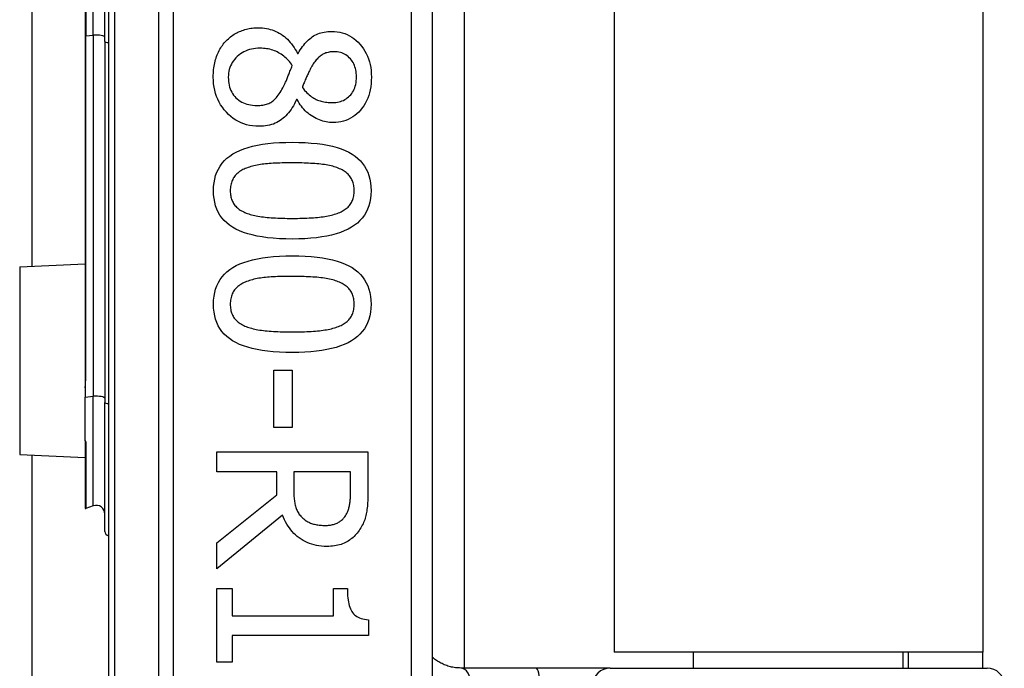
# Model space of a CAD drawing. Header units: inches. Extents: x 5 to 147, y 9 to 79.
# Tile 55 of 95: x 33.761 to 34.658, y 41.144 to 41.735. Entities that reach past the tile are written whole.
import ezdxf

# ---------------------------------------------------------------- set-up
doc = ezdxf.new("R2010")
doc.units = ezdxf.units.IN
doc.header["$MEASUREMENT"] = 0
doc.layers.add('Visible Edges(ANSI)', color=7, linetype='Continuous', lineweight=25)
doc.layers.add('Visible Tangent Edges(ANSI)', color=7, linetype='Continuous', lineweight=25)

msp = doc.modelspace()

# ---------------------------------------------------------------- linework, layer by layer
at = {"layer": 'Visible Edges(ANSI)'}
for p, q in [((33.842, 42.71567), (33.842, 40.83348)), ((34.13727, 41.02458), (34.13727, 42.52458)), ((34.16605, 42.4045), (34.16605, 41.14466)), ((34.3025, 42.39008), (34.3025, 41.15908)), ((34.6385, 42.39008), (34.6385, 41.15908)), ((33.77235, 41.51054), (33.77235, 42.03862)), ((33.83874, 41.71522), (33.83874, 41.83393)), ((33.82082, 41.82874), (33.82082, 41.72042)), ((33.82082, 41.72042), (33.82082, 41.40999)), ((33.83874, 41.71522), (33.83874, 41.38635)), ((34.01415, 41.7044), (34.01471, 41.7044)), ((34.01393, 41.66241), (34.01337, 41.66241)), ((33.76112, 41.51005), (33.82082, 41.51265)), ((33.82082, 41.40999), (33.82082, 41.39973)), ((33.99249, 41.41596), (34.00924, 41.41596)), ((33.99249, 41.36382), (33.99249, 41.41596)), ((34.00924, 41.41596), (34.00924, 41.36382)), ((33.82082, 41.39973), (33.82082, 41.39141)), ((33.82082, 41.35166), (33.82082, 41.39141)), ((33.83874, 41.26901), (33.83874, 41.38635)), ((34.00924, 41.36382), (33.99249, 41.36382)), ((33.82082, 41.35166), (33.82082, 41.35148)), ((33.82082, 41.35148), (33.82082, 41.35086)), ((33.82082, 41.35086), (33.82082, 41.29017)), ((33.76112, 41.33911), (33.82082, 41.3365)), ((33.77235, 28.55904), (33.77235, 41.33862)), ((33.94056, 41.34159), (34.07836, 41.34159)), ((33.94056, 41.32328), (33.94056, 41.34159)), ((34.07836, 41.34159), (34.07836, 41.30608)), ((33.99539, 41.32328), (33.94056, 41.32328)), ((33.99539, 41.30229), (33.99539, 41.32328)), ((34.0625, 41.32328), (34.01069, 41.32328)), ((34.01069, 41.32328), (34.01069, 41.3072)), ((34.0625, 41.30508), (34.0625, 41.32328)), ((33.94056, 41.25874), (33.99539, 41.30229)), ((33.82818, 41.29228), (33.82135, 41.2898)), ((34.00053, 41.28397), (33.94056, 41.23495)), ((33.94056, 41.23495), (33.94056, 41.25874)), ((33.94056, 41.21709), (33.95463, 41.21709)), ((33.94056, 41.14986), (33.94056, 41.21709)), ((33.95463, 41.21709), (33.95463, 41.19207)), ((34.04698, 41.21709), (34.0596, 41.21709)), ((34.04698, 41.19207), (34.04698, 41.21709)), ((33.95463, 41.19207), (34.04698, 41.19207)), ((34.0788, 41.18861), (34.0788, 41.17432)), ((33.95463, 41.17432), (33.95463, 41.14986)), ((34.0788, 41.17432), (33.95463, 41.17432)), ((34.6385, 41.15908), (34.3025, 41.15908)), ((34.37502, 41.14466), (34.37502, 41.15908)), ((34.56597, 41.14466), (34.56597, 41.15908)), ((34.5705, 41.15908), (34.5705, 41.14466)), ((34.6385, 41.14466), (34.6385, 41.15908)), ((33.95463, 41.14986), (33.94056, 41.14986)), ((34.23149, 41.14466), (34.16305, 41.14466)), ((34.29898, 41.14466), (34.23149, 41.14466)), ((34.29898, 41.14466), (34.64225, 41.14466))]:
    msp.add_line(p, q, dxfattribs=at)
at = {"layer": 'Visible Edges(ANSI)', "flags": 128}
for points in [[(33.94927, 41.7159), (33.95022, 41.71685), (33.95119, 41.71776), (33.95219, 41.71863), (33.95322, 41.71946), (33.95427, 41.72025), (33.95536, 41.72101), (33.95647, 41.72172), (33.95761, 41.7224), (33.95878, 41.72304), (33.95997, 41.72364), (33.9612, 41.7242), (33.96245, 41.72472), (33.96372, 41.7252), (33.96501, 41.72564), (33.96631, 41.72604), (33.96762, 41.72639), (33.96895, 41.72671), (33.97029, 41.72698), (33.97165, 41.72721), (33.97302, 41.7274), (33.9744, 41.72755), (33.9758, 41.72765), (33.97721, 41.72771), (33.97864, 41.72773)], [(33.97864, 41.72773), (33.98049, 41.72769), (33.98231, 41.72757), (33.98411, 41.72736), (33.98588, 41.72707), (33.98763, 41.7267), (33.98936, 41.72624), (33.99106, 41.7257), (33.99273, 41.72508), (33.99438, 41.72437), (33.99601, 41.72359), (33.99761, 41.72271), (33.99919, 41.72176), (34.00072, 41.72073), (34.00221, 41.71962), (34.00364, 41.71843), (34.00502, 41.71718), (34.00634, 41.71584), (34.00762, 41.71443), (34.00884, 41.71295), (34.01, 41.71139), (34.01112, 41.70975), (34.01218, 41.70804), (34.01319, 41.70626), (34.01415, 41.7044)], [(34.01471, 41.7044), (34.0157, 41.70605), (34.01671, 41.70764), (34.01774, 41.70915), (34.01878, 41.71059), (34.01983, 41.71195), (34.0209, 41.71325), (34.02199, 41.71446), (34.02309, 41.71561), (34.02421, 41.71669), (34.02535, 41.71769), (34.0265, 41.71862), (34.02766, 41.71947), (34.02886, 41.72026), (34.0301, 41.72097), (34.03139, 41.72162), (34.03273, 41.7222), (34.03412, 41.72271), (34.03556, 41.72316), (34.03705, 41.72353), (34.03858, 41.72384), (34.04016, 41.72408), (34.04179, 41.72425), (34.04347, 41.72435), (34.04519, 41.72438)], [(34.04519, 41.72438), (34.04774, 41.7243), (34.05022, 41.72406), (34.05263, 41.72365), (34.05497, 41.72308), (34.05723, 41.72235), (34.05943, 41.72145), (34.06155, 41.72039), (34.0636, 41.71917), (34.06558, 41.71779), (34.06749, 41.71624), (34.06933, 41.71453), (34.0711, 41.71266), (34.07276, 41.71066), (34.07427, 41.70857), (34.07564, 41.7064), (34.07687, 41.70414), (34.07795, 41.70178), (34.07889, 41.69934), (34.07968, 41.69681), (34.08033, 41.6942), (34.08083, 41.69149), (34.08119, 41.6887), (34.08141, 41.68581), (34.08148, 41.68284)], [(33.93743, 41.68284), (33.93746, 41.68454), (33.93752, 41.68622), (33.93763, 41.68787), (33.93778, 41.68949), (33.93797, 41.69109), (33.9382, 41.69266), (33.93848, 41.6942), (33.9388, 41.69572), (33.93916, 41.69722), (33.93957, 41.69869), (33.94001, 41.70013), (33.94051, 41.70155), (33.94104, 41.70294), (33.9416, 41.70429), (33.9422, 41.70561), (33.94284, 41.70689), (33.94352, 41.70814), (33.94423, 41.70935), (33.94498, 41.71053), (33.94577, 41.71167), (33.94659, 41.71278), (33.94745, 41.71385), (33.94834, 41.71489), (33.94927, 41.7159)], [(33.97998, 41.70909), (33.97792, 41.70903), (33.97593, 41.70888), (33.974, 41.70861), (33.97213, 41.70825), (33.97031, 41.70778), (33.96856, 41.7072), (33.96687, 41.70652), (33.96524, 41.70574), (33.96367, 41.70485), (33.96216, 41.70385), (33.96071, 41.70275), (33.95932, 41.70155), (33.95802, 41.70027), (33.95683, 41.69893), (33.95575, 41.69754), (33.95479, 41.6961), (33.95394, 41.6946), (33.95321, 41.69305), (33.95258, 41.69144), (33.95207, 41.68979), (33.95168, 41.68808), (33.9514, 41.68631), (33.95123, 41.68449), (33.95117, 41.68262)], [(34.00946, 41.69334), (34.0086, 41.69458), (34.00772, 41.69577), (34.00679, 41.69692), (34.00584, 41.69801), (34.00484, 41.69906), (34.00382, 41.70005), (34.00276, 41.701), (34.00167, 41.7019), (34.00054, 41.70275), (33.99938, 41.70355), (33.99818, 41.70431), (33.99695, 41.70501), (33.99569, 41.70566), (33.9944, 41.70626), (33.99309, 41.70679), (33.99174, 41.70727), (33.99037, 41.7077), (33.98897, 41.70807), (33.98754, 41.70838), (33.98608, 41.70863), (33.9846, 41.70883), (33.98309, 41.70897), (33.98155, 41.70906), (33.97998, 41.70909)], [(34.04731, 41.70585), (34.04619, 41.70582), (34.0451, 41.70576), (34.04404, 41.70564), (34.043, 41.70548), (34.042, 41.70528), (34.04102, 41.70502), (34.04007, 41.70473), (34.03915, 41.70438), (34.03826, 41.70399), (34.0374, 41.70356), (34.03656, 41.70308), (34.03576, 41.70255), (34.03497, 41.70198), (34.0342, 41.70136), (34.03344, 41.7007), (34.0327, 41.69999), (34.03197, 41.69924), (34.03125, 41.69844), (34.03054, 41.69759), (34.02985, 41.6967), (34.02917, 41.69576), (34.02851, 41.69478), (34.02785, 41.69375), (34.02721, 41.69267)], [(34.06786, 41.68296), (34.06782, 41.68461), (34.06771, 41.68621), (34.06751, 41.68775), (34.06725, 41.68925), (34.0669, 41.6907), (34.06648, 41.6921), (34.06598, 41.69345), (34.0654, 41.69474), (34.06475, 41.69599), (34.06402, 41.69719), (34.06322, 41.69833), (34.06233, 41.69943), (34.06138, 41.70045), (34.06038, 41.70139), (34.05932, 41.70224), (34.05821, 41.70299), (34.05704, 41.70366), (34.05581, 41.70424), (34.05453, 41.70473), (34.0532, 41.70513), (34.05181, 41.70545), (34.05037, 41.70567), (34.04887, 41.7058), (34.04731, 41.70585)], [(34.00086, 41.67313), (34.00116, 41.67367), (34.00146, 41.67423), (34.00177, 41.67483), (34.00208, 41.67545), (34.0024, 41.6761), (34.00272, 41.67679), (34.00304, 41.6775), (34.00337, 41.67824), (34.0037, 41.67901), (34.00403, 41.67981), (34.00437, 41.68064), (34.00471, 41.6815), (34.00506, 41.68239), (34.00542, 41.68329), (34.00578, 41.68421), (34.00616, 41.68515), (34.00654, 41.68611), (34.00693, 41.68709), (34.00733, 41.68808), (34.00774, 41.6891), (34.00816, 41.69013), (34.00858, 41.69118), (34.00902, 41.69225), (34.00946, 41.69334)], [(34.02721, 41.69267), (34.02694, 41.69218), (34.02666, 41.69165), (34.02636, 41.69108), (34.02604, 41.69046), (34.02571, 41.6898), (34.02536, 41.6891), (34.02499, 41.68835), (34.02461, 41.68756), (34.02421, 41.68672), (34.02379, 41.68585), (34.02336, 41.68493), (34.02291, 41.68396), (34.02247, 41.68298), (34.02203, 41.68202), (34.02162, 41.68107), (34.02122, 41.68014), (34.02084, 41.67922), (34.02047, 41.67832), (34.02012, 41.67744), (34.01979, 41.67657), (34.01947, 41.67571), (34.01917, 41.67487), (34.01888, 41.67405), (34.01862, 41.67324)], [(33.97897, 41.63795), (33.97607, 41.63804), (33.97325, 41.63831), (33.97051, 41.63876), (33.96784, 41.63938), (33.96526, 41.64018), (33.96275, 41.64117), (33.96033, 41.64232), (33.95798, 41.64366), (33.95571, 41.64518), (33.95352, 41.64687), (33.95141, 41.64875), (33.94938, 41.6508), (33.94747, 41.65298), (33.94573, 41.65525), (33.94416, 41.65761), (33.94274, 41.66006), (33.9415, 41.6626), (33.94042, 41.66523), (33.93951, 41.66794), (33.93876, 41.67075), (33.93818, 41.67364), (33.93777, 41.67662), (33.93752, 41.67969), (33.93743, 41.68284)], [(33.95117, 41.68262), (33.95122, 41.68072), (33.95136, 41.67888), (33.95161, 41.6771), (33.95194, 41.67539), (33.95238, 41.67374), (33.95291, 41.67215), (33.95354, 41.67063), (33.95427, 41.66917), (33.95509, 41.66778), (33.95602, 41.66644), (33.95703, 41.66518), (33.95815, 41.66397), (33.95935, 41.66285), (33.96062, 41.66182), (33.96196, 41.66089), (33.96337, 41.66006), (33.96485, 41.65933), (33.9664, 41.6587), (33.96802, 41.65816), (33.96971, 41.65772), (33.97147, 41.65738), (33.97331, 41.65713), (33.97521, 41.65699), (33.97719, 41.65694)], [(34.0462, 41.65951), (34.04772, 41.65955), (34.0492, 41.65968), (34.05064, 41.65989), (34.05203, 41.66019), (34.05339, 41.66058), (34.0547, 41.66106), (34.05596, 41.66161), (34.05719, 41.66226), (34.05837, 41.66299), (34.05951, 41.66381), (34.06061, 41.66471), (34.06166, 41.6657), (34.06265, 41.66677), (34.06356, 41.6679), (34.06437, 41.66911), (34.06511, 41.67037), (34.06575, 41.67171), (34.06631, 41.67312), (34.06678, 41.67459), (34.06717, 41.67613), (34.06747, 41.67773), (34.06769, 41.67941), (34.06782, 41.68115), (34.06786, 41.68296)], [(34.08148, 41.68284), (34.08141, 41.67977), (34.08121, 41.6768), (34.08087, 41.67393), (34.08039, 41.67116), (34.07978, 41.6685), (34.07903, 41.66594), (34.07814, 41.66348), (34.07712, 41.66113), (34.07596, 41.65888), (34.07466, 41.65673), (34.07323, 41.65469), (34.07166, 41.65275), (34.06998, 41.65094), (34.06823, 41.64929), (34.06639, 41.64779), (34.06448, 41.64645), (34.0625, 41.64527), (34.06043, 41.64425), (34.05829, 41.64338), (34.05607, 41.64268), (34.05378, 41.64212), (34.0514, 41.64173), (34.04895, 41.64149), (34.04642, 41.64142)], [(33.97719, 41.65694), (33.97858, 41.65696), (33.97992, 41.65703), (33.98121, 41.65715), (33.98246, 41.65731), (33.98366, 41.65752), (33.98481, 41.65778), (33.98591, 41.65808), (33.98696, 41.65843), (33.98797, 41.65882), (33.98893, 41.65926), (33.98984, 41.65975), (33.9907, 41.66029), (33.99154, 41.66089), (33.99238, 41.66158), (33.99322, 41.66235), (33.99406, 41.6632), (33.99491, 41.66415), (33.99575, 41.66517), (33.9966, 41.66629), (33.99745, 41.66748), (33.9983, 41.66877), (33.99915, 41.67014), (34.00001, 41.67159), (34.00086, 41.67313)], [(34.01862, 41.67324), (34.01964, 41.67194), (34.02067, 41.67071), (34.02171, 41.66955), (34.02275, 41.66846), (34.0238, 41.66744), (34.02485, 41.6665), (34.02591, 41.66563), (34.02698, 41.66483), (34.02805, 41.6641), (34.02912, 41.66345), (34.0302, 41.66286), (34.03129, 41.66235), (34.03239, 41.6619), (34.03352, 41.66148), (34.03467, 41.66111), (34.03585, 41.66077), (34.03705, 41.66048), (34.03828, 41.66022), (34.03954, 41.66), (34.04082, 41.65982), (34.04212, 41.65968), (34.04346, 41.65959), (34.04481, 41.65953), (34.0462, 41.65951)], [(34.01337, 41.66241), (34.01242, 41.66044), (34.01144, 41.65855), (34.01042, 41.65675), (34.00937, 41.65502), (34.00829, 41.65338), (34.00717, 41.65182), (34.00602, 41.65033), (34.00483, 41.64894), (34.00361, 41.64762), (34.00236, 41.64638), (34.00107, 41.64523), (33.99974, 41.64415), (33.99837, 41.64316), (33.99693, 41.64226), (33.99543, 41.64144), (33.99386, 41.64071), (33.99223, 41.64006), (33.99053, 41.6395), (33.98877, 41.63903), (33.98694, 41.63864), (33.98505, 41.63834), (33.98309, 41.63813), (33.98106, 41.638), (33.97897, 41.63795)], [(34.04642, 41.64142), (34.04488, 41.64145), (34.04334, 41.64157), (34.0418, 41.64175), (34.04027, 41.64202), (34.03874, 41.64236), (34.03721, 41.64277), (34.03568, 41.64326), (34.03416, 41.64382), (34.03264, 41.64446), (34.03113, 41.64518), (34.02962, 41.64597), (34.02811, 41.64683), (34.02663, 41.64777), (34.0252, 41.64877), (34.02383, 41.64984), (34.02251, 41.65097), (34.02125, 41.65217), (34.02004, 41.65343), (34.01888, 41.65477), (34.01778, 41.65616), (34.01674, 41.65763), (34.01575, 41.65915), (34.01481, 41.66075), (34.01393, 41.66241)], [(33.93766, 41.57933), (33.93778, 41.58304), (33.93815, 41.58659), (33.93876, 41.58996), (33.93962, 41.59317), (33.94073, 41.59621), (33.94208, 41.59908), (33.94368, 41.60178), (33.94552, 41.60432), (33.94761, 41.60668), (33.94995, 41.60888), (33.95253, 41.61091), (33.95536, 41.61277), (33.95844, 41.61448), (33.96177, 41.61603), (33.96537, 41.61744), (33.96922, 41.6187), (33.97333, 41.61981), (33.9777, 41.62077), (33.98233, 41.62159), (33.98722, 41.62225), (33.99236, 41.62277), (33.99777, 41.62314), (34.00343, 41.62336), (34.00935, 41.62344)], [(34.00935, 41.62344), (34.01542, 41.62336), (34.02122, 41.62314), (34.02674, 41.62276), (34.03198, 41.62224), (34.03695, 41.62157), (34.04163, 41.62074), (34.04604, 41.61977), (34.05017, 41.61865), (34.05402, 41.61738), (34.05759, 41.61595), (34.06088, 41.61438), (34.0639, 41.61266), (34.06665, 41.61078), (34.06917, 41.60874), (34.07144, 41.60654), (34.07348, 41.60417), (34.07528, 41.60164), (34.07683, 41.59894), (34.07815, 41.59608), (34.07923, 41.59306), (34.08007, 41.58987), (34.08067, 41.58652), (34.08103, 41.58301), (34.08115, 41.57933)], [(33.96781, 41.59999), (33.96664, 41.59953), (33.96552, 41.59903), (33.96444, 41.59851), (33.96341, 41.59795), (33.96242, 41.59736), (33.96148, 41.59674), (33.96059, 41.59608), (33.95974, 41.5954), (33.95894, 41.59468), (33.95818, 41.59393), (33.95747, 41.59315), (33.95681, 41.59234), (33.95619, 41.59149), (33.95563, 41.5906), (33.95512, 41.58966), (33.95467, 41.58869), (33.95427, 41.58767), (33.95392, 41.5866), (33.95362, 41.5855), (33.95338, 41.58435), (33.9532, 41.58316), (33.95306, 41.58192), (33.95298, 41.58065), (33.95296, 41.57933)], [(34.00935, 41.60468), (34.00696, 41.60467), (34.00464, 41.60465), (34.00239, 41.60462), (34.0002, 41.60458), (33.99808, 41.60452), (33.99603, 41.60445), (33.99404, 41.60437), (33.99213, 41.60428), (33.99027, 41.60418), (33.98849, 41.60406), (33.98677, 41.60393), (33.98512, 41.60378), (33.98351, 41.60362), (33.98194, 41.60343), (33.98039, 41.60321), (33.97887, 41.60297), (33.97739, 41.60269), (33.97593, 41.60239), (33.9745, 41.60206), (33.97311, 41.6017), (33.97174, 41.60131), (33.9704, 41.6009), (33.96909, 41.60046), (33.96781, 41.59999)], [(34.05133, 41.59988), (34.05014, 41.60033), (34.04889, 41.60076), (34.04759, 41.60116), (34.04623, 41.60154), (34.04483, 41.60189), (34.04338, 41.60222), (34.04187, 41.60253), (34.04032, 41.6028), (34.03871, 41.60306), (34.03705, 41.60329), (34.03534, 41.60349), (34.03358, 41.60367), (34.03177, 41.60383), (34.02993, 41.60398), (34.02804, 41.60411), (34.02612, 41.60423), (34.02416, 41.60434), (34.02216, 41.60443), (34.02012, 41.6045), (34.01804, 41.60457), (34.01593, 41.60462), (34.01377, 41.60465), (34.01158, 41.60467), (34.00935, 41.60468)], [(34.06585, 41.57933), (34.06582, 41.5806), (34.06575, 41.58182), (34.06562, 41.58301), (34.06545, 41.58416), (34.06522, 41.58528), (34.06494, 41.58635), (34.06461, 41.58739), (34.06424, 41.58839), (34.06381, 41.58935), (34.06333, 41.59027), (34.0628, 41.59116), (34.06222, 41.592), (34.06159, 41.59282), (34.06091, 41.5936), (34.06018, 41.59436), (34.0594, 41.59509), (34.05857, 41.59579), (34.05768, 41.59646), (34.05675, 41.5971), (34.05577, 41.59771), (34.05474, 41.5983), (34.05365, 41.59885), (34.05252, 41.59938), (34.05133, 41.59988)], [(34.00946, 41.53533), (34.00342, 41.53541), (33.99765, 41.53563), (33.99215, 41.53601), (33.98693, 41.53653), (33.98199, 41.5372), (33.97731, 41.53803), (33.97291, 41.539), (33.96879, 41.54012), (33.96494, 41.5414), (33.96136, 41.54282), (33.95805, 41.54439), (33.95502, 41.54611), (33.95225, 41.54799), (33.94972, 41.55003), (33.94742, 41.55223), (33.94537, 41.55459), (33.94357, 41.55712), (33.942, 41.5598), (33.94067, 41.56265), (33.93959, 41.56566), (33.93874, 41.56884), (33.93814, 41.57217), (33.93778, 41.57567), (33.93766, 41.57933)], [(33.95296, 41.57933), (33.95298, 41.57808), (33.95306, 41.57687), (33.95318, 41.5757), (33.95336, 41.57456), (33.95359, 41.57346), (33.95386, 41.57239), (33.95419, 41.57136), (33.95457, 41.57037), (33.955, 41.56942), (33.95548, 41.5685), (33.95601, 41.56761), (33.95658, 41.56677), (33.95722, 41.56595), (33.9579, 41.56517), (33.95863, 41.56442), (33.95941, 41.5637), (33.96024, 41.563), (33.96112, 41.56234), (33.96205, 41.56171), (33.96304, 41.56111), (33.96407, 41.56054), (33.96515, 41.56), (33.96629, 41.55949), (33.96747, 41.55901)], [(34.08115, 41.57933), (34.08102, 41.57564), (34.08065, 41.57211), (34.08003, 41.56875), (34.07916, 41.56555), (34.07805, 41.56252), (34.07668, 41.55966), (34.07507, 41.55697), (34.07321, 41.55444), (34.0711, 41.55208), (34.06874, 41.54989), (34.06614, 41.54786), (34.06328, 41.546), (34.06018, 41.54429), (34.05682, 41.54274), (34.05322, 41.54133), (34.04936, 41.54007), (34.04525, 41.53896), (34.04089, 41.538), (34.03628, 41.53719), (34.03142, 41.53652), (34.02631, 41.536), (34.02094, 41.53563), (34.01533, 41.53541), (34.00946, 41.53533)], [(34.05156, 41.55912), (34.05271, 41.5596), (34.05381, 41.56011), (34.05486, 41.56064), (34.05587, 41.56121), (34.05683, 41.5618), (34.05774, 41.56243), (34.05861, 41.56308), (34.05942, 41.56376), (34.06019, 41.56447), (34.06092, 41.56521), (34.06159, 41.56597), (34.06222, 41.56677), (34.0628, 41.5676), (34.06333, 41.56847), (34.06381, 41.56937), (34.06424, 41.57032), (34.06461, 41.57131), (34.06494, 41.57234), (34.06522, 41.5734), (34.06545, 41.57451), (34.06562, 41.57566), (34.06575, 41.57684), (34.06582, 41.57807), (34.06585, 41.57933)], [(33.96747, 41.55901), (33.96863, 41.55857), (33.96985, 41.55816), (33.97111, 41.55776), (33.97242, 41.55739), (33.97379, 41.55705), (33.97521, 41.55672), (33.97667, 41.55641), (33.97819, 41.55613), (33.97976, 41.55587), (33.98138, 41.55563), (33.98306, 41.55541), (33.98478, 41.55521), (33.98656, 41.55503), (33.98838, 41.55487), (33.99026, 41.55472), (33.99219, 41.55459), (33.99417, 41.55447), (33.9962, 41.55437), (33.99828, 41.55429), (34.00041, 41.55422), (34.0026, 41.55416), (34.00483, 41.55412), (34.00712, 41.5541), (34.00946, 41.55409)], [(34.00946, 41.55409), (34.0118, 41.5541), (34.01408, 41.55412), (34.01632, 41.55416), (34.0185, 41.55422), (34.02063, 41.55429), (34.0227, 41.55437), (34.02473, 41.55447), (34.0267, 41.55459), (34.02863, 41.55472), (34.0305, 41.55487), (34.03231, 41.55503), (34.03408, 41.55521), (34.0358, 41.55541), (34.03747, 41.55563), (34.03909, 41.55587), (34.04066, 41.55614), (34.04219, 41.55643), (34.04367, 41.55675), (34.0451, 41.55708), (34.04649, 41.55744), (34.04783, 41.55783), (34.04912, 41.55823), (34.05036, 41.55867), (34.05156, 41.55912)], [(33.93766, 41.47593), (33.93778, 41.47964), (33.93815, 41.48318), (33.93876, 41.48656), (33.93962, 41.48977), (33.94073, 41.49281), (33.94208, 41.49568), (33.94368, 41.49838), (33.94552, 41.50092), (33.94761, 41.50328), (33.94995, 41.50548), (33.95253, 41.50751), (33.95536, 41.50937), (33.95844, 41.51108), (33.96177, 41.51263), (33.96537, 41.51404), (33.96922, 41.5153), (33.97333, 41.51641), (33.9777, 41.51737), (33.98233, 41.51818), (33.98722, 41.51885), (33.99236, 41.51937), (33.99777, 41.51974), (34.00343, 41.51996), (34.00935, 41.52004)], [(34.00935, 41.52004), (34.01542, 41.51996), (34.02122, 41.51974), (34.02674, 41.51936), (34.03198, 41.51884), (34.03695, 41.51817), (34.04163, 41.51734), (34.04604, 41.51637), (34.05017, 41.51525), (34.05402, 41.51397), (34.05759, 41.51255), (34.06088, 41.51098), (34.0639, 41.50926), (34.06665, 41.50738), (34.06917, 41.50534), (34.07144, 41.50314), (34.07348, 41.50077), (34.07528, 41.49824), (34.07683, 41.49554), (34.07815, 41.49268), (34.07923, 41.48966), (34.08007, 41.48647), (34.08067, 41.48312), (34.08103, 41.47961), (34.08115, 41.47593)], [(34.00935, 41.50128), (34.00696, 41.50127), (34.00464, 41.50125), (34.00239, 41.50122), (34.0002, 41.50118), (33.99808, 41.50112), (33.99603, 41.50105), (33.99404, 41.50097), (33.99213, 41.50088), (33.99027, 41.50077), (33.98849, 41.50066), (33.98677, 41.50053), (33.98512, 41.50038), (33.98351, 41.50022), (33.98194, 41.50003), (33.98039, 41.49981), (33.97887, 41.49956), (33.97739, 41.49929), (33.97593, 41.49899), (33.9745, 41.49866), (33.97311, 41.4983), (33.97174, 41.49791), (33.9704, 41.4975), (33.96909, 41.49706), (33.96781, 41.49659)], [(34.05133, 41.49647), (34.05014, 41.49693), (34.04889, 41.49736), (34.04759, 41.49776), (34.04623, 41.49814), (34.04483, 41.49849), (34.04338, 41.49882), (34.04187, 41.49912), (34.04032, 41.4994), (34.03871, 41.49966), (34.03705, 41.49989), (34.03534, 41.50009), (34.03358, 41.50027), (34.03177, 41.50043), (34.02993, 41.50058), (34.02804, 41.50071), (34.02612, 41.50083), (34.02416, 41.50093), (34.02216, 41.50102), (34.02012, 41.5011), (34.01804, 41.50116), (34.01593, 41.50121), (34.01377, 41.50125), (34.01158, 41.50127), (34.00935, 41.50128)], [(33.96781, 41.49659), (33.96664, 41.49612), (33.96552, 41.49563), (33.96444, 41.4951), (33.96341, 41.49455), (33.96242, 41.49396), (33.96148, 41.49333), (33.96059, 41.49268), (33.95974, 41.492), (33.95894, 41.49128), (33.95818, 41.49053), (33.95747, 41.48975), (33.95681, 41.48894), (33.95619, 41.48809), (33.95563, 41.4872), (33.95512, 41.48626), (33.95467, 41.48528), (33.95427, 41.48426), (33.95392, 41.4832), (33.95362, 41.48209), (33.95338, 41.48095), (33.9532, 41.47976), (33.95306, 41.47852), (33.95298, 41.47725), (33.95296, 41.47593)], [(34.06585, 41.47593), (34.06582, 41.47719), (34.06575, 41.47842), (34.06562, 41.47961), (34.06545, 41.48076), (34.06522, 41.48187), (34.06494, 41.48295), (34.06461, 41.48399), (34.06424, 41.48499), (34.06381, 41.48595), (34.06333, 41.48687), (34.0628, 41.48775), (34.06222, 41.4886), (34.06159, 41.48942), (34.06091, 41.4902), (34.06018, 41.49096), (34.0594, 41.49169), (34.05857, 41.49238), (34.05768, 41.49305), (34.05675, 41.4937), (34.05577, 41.49431), (34.05474, 41.49489), (34.05365, 41.49545), (34.05252, 41.49598), (34.05133, 41.49647)], [(34.00946, 41.43193), (34.00342, 41.43201), (33.99765, 41.43223), (33.99215, 41.43261), (33.98693, 41.43313), (33.98199, 41.4338), (33.97731, 41.43463), (33.97291, 41.4356), (33.96879, 41.43672), (33.96494, 41.43799), (33.96136, 41.43941), (33.95805, 41.44099), (33.95502, 41.44271), (33.95225, 41.44458), (33.94972, 41.44662), (33.94742, 41.44882), (33.94537, 41.45119), (33.94357, 41.45371), (33.942, 41.4564), (33.94067, 41.45925), (33.93959, 41.46226), (33.93874, 41.46543), (33.93814, 41.46877), (33.93778, 41.47227), (33.93766, 41.47593)], [(33.95296, 41.47593), (33.95298, 41.47468), (33.95306, 41.47347), (33.95318, 41.4723), (33.95336, 41.47116), (33.95359, 41.47006), (33.95386, 41.46899), (33.95419, 41.46796), (33.95457, 41.46697), (33.955, 41.46601), (33.95548, 41.46509), (33.95601, 41.46421), (33.95658, 41.46337), (33.95722, 41.46255), (33.9579, 41.46177), (33.95863, 41.46102), (33.95941, 41.46029), (33.96024, 41.4596), (33.96112, 41.45894), (33.96205, 41.45831), (33.96304, 41.45771), (33.96407, 41.45714), (33.96515, 41.4566), (33.96629, 41.45609), (33.96747, 41.4556)], [(34.08115, 41.47593), (34.08102, 41.47223), (34.08065, 41.46871), (34.08003, 41.46534), (34.07916, 41.46215), (34.07805, 41.45912), (34.07668, 41.45626), (34.07507, 41.45357), (34.07321, 41.45104), (34.0711, 41.44868), (34.06874, 41.44648), (34.06614, 41.44446), (34.06328, 41.4426), (34.06018, 41.44089), (34.05682, 41.43934), (34.05322, 41.43793), (34.04936, 41.43667), (34.04525, 41.43556), (34.04089, 41.4346), (34.03628, 41.43378), (34.03142, 41.43312), (34.02631, 41.4326), (34.02094, 41.43223), (34.01533, 41.43201), (34.00946, 41.43193)], [(34.05156, 41.45572), (34.05271, 41.4562), (34.05381, 41.4567), (34.05486, 41.45724), (34.05587, 41.45781), (34.05683, 41.4584), (34.05774, 41.45902), (34.05861, 41.45968), (34.05942, 41.46036), (34.06019, 41.46107), (34.06092, 41.4618), (34.06159, 41.46257), (34.06222, 41.46337), (34.0628, 41.46419), (34.06333, 41.46506), (34.06381, 41.46597), (34.06424, 41.46692), (34.06461, 41.46791), (34.06494, 41.46893), (34.06522, 41.47), (34.06545, 41.47111), (34.06562, 41.47225), (34.06575, 41.47344), (34.06582, 41.47466), (34.06585, 41.47593)], [(33.96747, 41.4556), (33.96863, 41.45517), (33.96985, 41.45475), (33.97111, 41.45436), (33.97242, 41.45399), (33.97379, 41.45364), (33.97521, 41.45332), (33.97667, 41.45301), (33.97819, 41.45273), (33.97976, 41.45246), (33.98138, 41.45222), (33.98306, 41.45201), (33.98478, 41.45181), (33.98656, 41.45163), (33.98838, 41.45147), (33.99026, 41.45132), (33.99219, 41.45119), (33.99417, 41.45107), (33.9962, 41.45097), (33.99828, 41.45089), (34.00041, 41.45082), (34.0026, 41.45076), (34.00483, 41.45072), (34.00712, 41.4507), (34.00946, 41.45069)], [(34.00946, 41.45069), (34.0118, 41.4507), (34.01408, 41.45072), (34.01632, 41.45076), (34.0185, 41.45082), (34.02063, 41.45089), (34.0227, 41.45097), (34.02473, 41.45107), (34.0267, 41.45119), (34.02863, 41.45132), (34.0305, 41.45147), (34.03231, 41.45163), (34.03408, 41.45181), (34.0358, 41.45201), (34.03747, 41.45223), (34.03909, 41.45247), (34.04066, 41.45274), (34.04219, 41.45303), (34.04367, 41.45334), (34.0451, 41.45368), (34.04649, 41.45404), (34.04783, 41.45443), (34.04912, 41.45483), (34.05036, 41.45526), (34.05156, 41.45572)], [(34.01069, 41.3072), (34.0107, 41.30589), (34.01073, 41.3046), (34.01077, 41.30334), (34.01084, 41.3021), (34.01093, 41.30088), (34.01104, 41.29968), (34.01116, 41.2985), (34.01131, 41.29735), (34.01147, 41.29622), (34.01166, 41.29511), (34.01186, 41.29403), (34.01208, 41.29296), (34.01234, 41.29193), (34.01263, 41.29092), (34.01297, 41.28993), (34.01334, 41.28898), (34.01376, 41.28805), (34.01422, 41.28714), (34.01472, 41.28627), (34.01526, 41.28542), (34.01584, 41.2846), (34.01646, 41.28381), (34.01713, 41.28304), (34.01783, 41.2823)], [(34.05781, 41.28319), (34.05823, 41.28385), (34.05862, 41.28453), (34.059, 41.28523), (34.05935, 41.28594), (34.05969, 41.28667), (34.06, 41.28742), (34.06029, 41.28819), (34.06056, 41.28898), (34.06081, 41.28978), (34.06104, 41.2906), (34.06125, 41.29144), (34.06144, 41.29229), (34.06161, 41.29318), (34.06176, 41.29409), (34.0619, 41.29504), (34.06203, 41.29602), (34.06214, 41.29704), (34.06223, 41.29809), (34.06232, 41.29917), (34.06238, 41.30028), (34.06243, 41.30143), (34.06247, 41.30262), (34.06249, 41.30383), (34.0625, 41.30508)], [(34.07836, 41.30608), (34.07835, 41.30414), (34.07832, 41.30225), (34.07828, 41.30041), (34.07821, 41.29862), (34.07813, 41.29689), (34.07804, 41.29521), (34.07792, 41.29359), (34.07779, 41.29201), (34.07763, 41.2905), (34.07746, 41.28903), (34.07728, 41.28762), (34.07707, 41.28626), (34.07683, 41.28494), (34.07655, 41.28362), (34.07622, 41.28232), (34.07584, 41.28102), (34.07541, 41.27974), (34.07494, 41.27846), (34.07441, 41.2772), (34.07385, 41.27594), (34.07323, 41.2747), (34.07257, 41.27346), (34.07186, 41.27224), (34.0711, 41.27102)], [(34.04095, 41.25539), (34.03847, 41.25544), (34.03606, 41.2556), (34.03371, 41.25587), (34.03144, 41.25624), (34.02923, 41.25673), (34.02709, 41.25731), (34.02501, 41.25801), (34.02301, 41.25881), (34.02107, 41.25972), (34.0192, 41.26074), (34.01739, 41.26186), (34.01566, 41.26309), (34.01399, 41.26442), (34.0124, 41.26581), (34.01088, 41.26729), (34.00943, 41.26884), (34.00806, 41.27046), (34.00676, 41.27217), (34.00554, 41.27394), (34.00439, 41.2758), (34.00331, 41.27773), (34.00231, 41.27973), (34.00138, 41.28182), (34.00053, 41.28397)], [(34.0395, 41.27448), (34.04049, 41.2745), (34.04147, 41.27454), (34.04242, 41.27462), (34.04336, 41.27472), (34.04428, 41.27485), (34.04518, 41.27501), (34.04606, 41.27521), (34.04692, 41.27543), (34.04776, 41.27568), (34.04858, 41.27596), (34.04938, 41.27627), (34.05016, 41.2766), (34.05092, 41.27697), (34.05166, 41.27738), (34.05238, 41.27781), (34.05307, 41.27828), (34.05374, 41.27878), (34.05439, 41.27931), (34.05502, 41.27988), (34.05562, 41.28048), (34.0562, 41.28111), (34.05676, 41.28177), (34.0573, 41.28247), (34.05781, 41.28319)], [(34.01783, 41.2823), (34.01848, 41.28164), (34.01914, 41.28102), (34.01983, 41.28042), (34.02054, 41.27986), (34.02127, 41.27932), (34.02202, 41.27881), (34.02279, 41.27833), (34.02359, 41.27788), (34.02441, 41.27746), (34.02525, 41.27707), (34.02611, 41.27671), (34.02699, 41.27638), (34.0279, 41.27608), (34.02883, 41.2758), (34.02978, 41.27555), (34.03076, 41.27533), (34.03177, 41.27513), (34.0328, 41.27496), (34.03385, 41.27481), (34.03493, 41.27469), (34.03603, 41.2746), (34.03716, 41.27454), (34.03832, 41.2745), (34.0395, 41.27448)], [(34.0711, 41.27102), (34.0703, 41.26983), (34.06946, 41.26869), (34.06859, 41.26758), (34.06768, 41.26652), (34.06673, 41.26551), (34.06575, 41.26453), (34.06473, 41.2636), (34.06368, 41.26271), (34.06259, 41.26186), (34.06146, 41.26106), (34.06029, 41.2603), (34.05909, 41.25958), (34.05785, 41.25891), (34.05656, 41.2583), (34.05522, 41.25774), (34.05383, 41.25725), (34.05239, 41.25681), (34.0509, 41.25644), (34.04936, 41.25612), (34.04778, 41.25585), (34.04614, 41.25565), (34.04446, 41.2555), (34.04273, 41.25542), (34.04095, 41.25539)], [(34.0596, 41.21709), (34.05962, 41.21478), (34.05971, 41.21257), (34.05985, 41.21046), (34.06004, 41.20846), (34.06029, 41.20657), (34.0606, 41.20478), (34.06096, 41.20309), (34.06138, 41.2015), (34.06186, 41.20002), (34.06239, 41.19865), (34.06297, 41.19737), (34.06362, 41.19621), (34.06434, 41.19513), (34.06515, 41.19413), (34.06607, 41.19322), (34.06709, 41.19238), (34.06821, 41.19163), (34.06942, 41.19096), (34.07074, 41.19037), (34.07215, 41.18985), (34.07367, 41.18942), (34.07528, 41.18907), (34.07699, 41.1888), (34.0788, 41.18861)], [(34.16305, 41.14466), (34.1618, 41.14468), (34.16057, 41.14473), (34.15935, 41.14483), (34.15814, 41.14496), (34.15694, 41.14513), (34.15575, 41.14533), (34.15459, 41.14557), (34.15343, 41.14584), (34.15229, 41.14614), (34.15117, 41.14648), (34.15006, 41.14685), (34.14897, 41.14724), (34.1479, 41.14767), (34.14684, 41.14813), (34.1458, 41.14862), (34.14478, 41.14914), (34.14378, 41.14969), (34.14279, 41.15026), (34.14182, 41.15086), (34.14087, 41.15149), (34.13994, 41.15215), (34.13903, 41.15283), (34.13814, 41.15353), (34.13727, 41.15427)]]:
    msp.add_lwpolyline(points, dxfattribs=at)
at = {"layer": 'Visible Edges(ANSI)'}
for centre, radius, start, end in [((33.83087, 41.28488), 0.00787, 0, 110), ((33.82122, 41.29017), 0.000394, 180, 290), ((33.84268, 41.26901), 0.00394, 180, 259.97953), ((34.64225, 41.12891), 0.01575, 0, 90)]:
    msp.add_arc(centre, radius, start, end, dxfattribs=at)
at = {"layer": 'Visible Tangent Edges(ANSI)'}
for p, q in [((33.84776, 40.83348), (33.84776, 42.71567)), ((33.88741, 42.52458), (33.88741, 41.02458)), ((33.90133, 41.02458), (33.90133, 42.52458)), ((34.11759, 42.52458), (34.11759, 41.02458)), ((33.82135, 41.82883), (33.82135, 41.72033)), ((33.82818, 41.72094), (33.82818, 41.82822)), ((33.82135, 41.72033), (33.82818, 41.72094)), ((33.82135, 41.4099), (33.82135, 41.72033)), ((33.82818, 41.72094), (33.82818, 41.39207)), ((33.76112, 41.51005), (33.76112, 41.33911)), ((33.82082, 41.39141), (33.82818, 41.39207)), ((33.82818, 41.29228), (33.82818, 41.39207)), ((33.82093, 41.35155), (33.82082, 41.35166)), ((33.82135, 41.35066), (33.82135, 41.2898))]:
    msp.add_line(p, q, dxfattribs=at)
at = {"layer": 'Visible Tangent Edges(ANSI)', "flags": 128}
for points in [[(33.82082, 41.39973), (33.82084, 41.40016), (33.82087, 41.40058), (33.82089, 41.401), (33.82092, 41.40143), (33.82094, 41.40185), (33.82097, 41.40227), (33.82099, 41.4027), (33.82102, 41.40312), (33.82104, 41.40355), (33.82107, 41.40397), (33.8211, 41.40439), (33.82112, 41.40482), (33.82115, 41.40524), (33.82118, 41.40567), (33.8212, 41.40609), (33.82123, 41.40651), (33.82125, 41.40694), (33.82128, 41.40736), (33.8213, 41.40778), (33.82131, 41.40821), (33.82133, 41.40863), (33.82134, 41.40905), (33.82135, 41.40948), (33.82135, 41.4099)], [(33.82135, 41.35066), (33.82135, 41.3507), (33.82135, 41.35075), (33.82134, 41.35079), (33.82134, 41.35083), (33.82133, 41.35087), (33.82132, 41.35092), (33.82131, 41.35096), (33.82129, 41.351), (33.82128, 41.35104), (33.82126, 41.35108), (33.82125, 41.35111), (33.82123, 41.35115), (33.82121, 41.35119), (33.82119, 41.35123), (33.82117, 41.35126), (33.82114, 41.3513), (33.82112, 41.35133), (33.82109, 41.35136), (33.82107, 41.3514), (33.82104, 41.35143), (33.82101, 41.35146), (33.82099, 41.35149), (33.82096, 41.35152), (33.82093, 41.35155)]]:
    msp.add_lwpolyline(points, dxfattribs=at)
at = {"layer": 'Visible Tangent Edges(ANSI)'}
for centre, major_axis, ratio, start_param, end_param in [((33.82122, 41.72042), (-0.000394, 0), 0.245714, 0, 1.919862), ((33.83087, 41.71912), (0.00787, 0), 0.245714, 0, 1.919862), ((33.84268, 41.71522), (-0.00394, 0), 0.245714, 0, 1.395906), ((33.82122, 41.40999), (-0.000394, 0), 0.245714, 0, 1.919862), ((33.83087, 41.39025), (0.00787, 0), 0.245714, 0, 1.919862), ((33.84268, 41.38635), (-0.00394, 0), 0.245714, 0, 1.395906), ((33.82079, 41.35175), (0.000276, 0.000281), 0.604942, 4.252306, 4.588732), ((33.82122, 41.35086), (-0.000394, 0), 0.548442, 0, 1.919862), ((34.16305, 41.12891), (0, 0.01575), 0.580671, 4.712389, 6.283185), ((34.23149, 41.12891), (0, 0.01575), 0.225879, 4.712389, 6.283185), ((34.29898, 41.12891), (0, 0.01575), 0.998608, 0, 1.570796)]:
    msp.add_ellipse(centre, major_axis=major_axis, ratio=ratio, start_param=start_param, end_param=end_param, dxfattribs=at)

doc.saveas('drawing.dxf')
